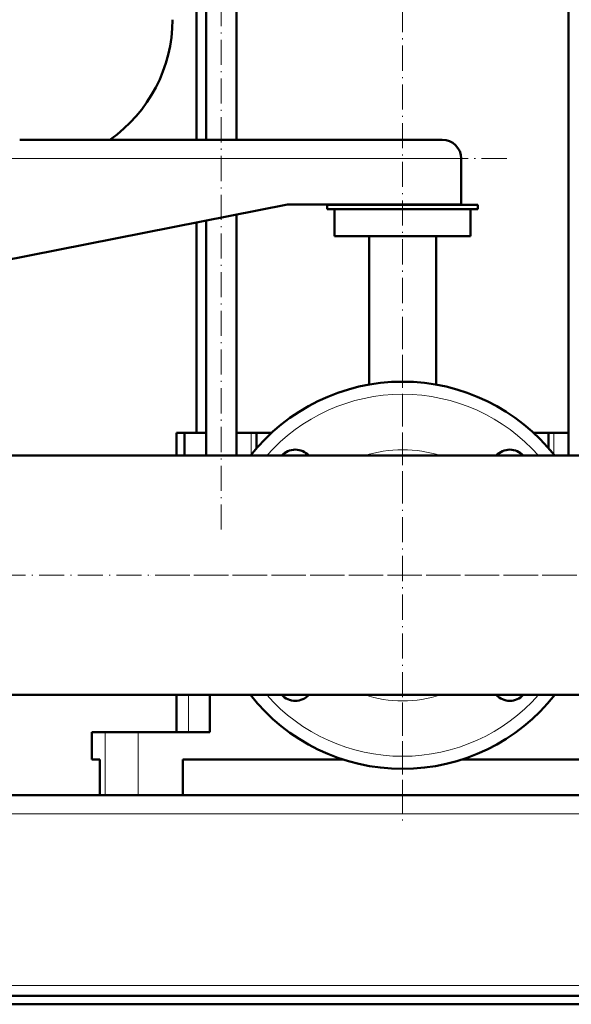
# Model space of a CAD drawing. Extents: x -1976 to 2357, y -1877 to 748.
# Tile 42 of 61: x 214 to 477, y -448 to 23. Entities that reach past the tile are written whole.
import ezdxf

# ---------------------------------------------------------------- set-up
doc = ezdxf.new("R2010")
doc.units = 0
doc.linetypes.add('DASHDOT', pattern=[18.5, 12, -3, 0.5, -3])

msp = doc.modelspace()

# ---------------------------------------------------------------- linework, layer by layer
at = {"color": 7, "linetype": 'DASHDOT', "lineweight": 18}
for p, q in [((309.94, -221.08), (309.94, 202.58)), ((396.57, -205.38), (396.57, 160.02)), ((446.37, -43.82), (184.76, -43.82)), ((396.57, -122.68), (396.57, -363.18)), ((-424.64, -242.93), (765.77, -242.93)), ((516.82, -242.93), (276.32, -242.93)), ((396.57, -352.71), (396.57, -295.29))]:
    msp.add_line(p, q, dxfattribs=at)
at = {"color": 7, "lineweight": 50}
for p, q in [((298.07, -34.82), (298.07, 102.57)), ((302.64, -34.82), (302.64, 102.57)), ((317.24, -34.82), (317.24, 102.57)), ((475.89, -185.78), (475.89, 102.57)), ((415.57, -34.82), (213.57, -34.82)), ((424.57, -65.82), (424.57, -43.82)), ((204.57, -92.82), (341.57, -65.82)), ((341.57, -65.82), (424.57, -65.82)), ((432.57, -65.93), (360.57, -65.93)), ((360.57, -65.93), (360.57, -67.93)), ((432.57, -67.93), (360.57, -67.93)), ((364.07, -67.93), (364.07, -80.93)), ((429.07, -80.93), (429.07, -67.93)), ((432.57, -67.93), (432.57, -65.93)), ((298.07, -174.93), (298.07, -74.39)), ((302.64, -185.78), (302.64, -73.49)), ((317.24, -185.78), (317.24, -70.61)), ((429.07, -80.93), (364.07, -80.93)), ((380.57, -80.93), (380.57, -151.82)), ((412.57, -151.82), (412.57, -80.93)), ((288.57, -174.93), (291.73, -174.93)), ((288.57, -174.93), (288.57, -185.78)), ((291.73, -174.93), (292.33, -174.93)), ((292.33, -185.78), (292.33, -174.93)), ((302.64, -174.93), (292.33, -174.93)), ((324.22, -174.93), (317.24, -174.93)), ((326.79, -174.93), (324.22, -174.93)), ((326.79, -182.2), (326.79, -174.93)), ((326.79, -174.93), (333.86, -174.93)), ((459.27, -174.93), (460.51, -174.93)), ((460.51, -174.93), (466.34, -174.93)), ((468.91, -174.93), (466.34, -174.93)), ((466.34, -182.2), (466.34, -174.93)), ((475.89, -174.93), (468.91, -174.93)), ((618.57, -185.78), (160.02, -185.78)), ((178.07, -185.78), (288.56, -185.78)), ((618.57, -300.08), (-325.43, -300.08)), ((288.57, -300.08), (288.57, -317.93)), ((304.51, -317.93), (304.51, -300.08)), ((248.07, -317.93), (254.37, -317.93)), ((248.07, -330.93), (248.07, -317.93)), ((254.37, -317.93), (270.27, -317.93)), ((270.27, -317.93), (304.51, -317.93)), ((251.92, -330.93), (248.07, -330.93)), ((251.92, -330.93), (251.92, -347.93)), ((368.06, -330.93), (291.57, -330.93)), ((291.57, -347.93), (291.57, -330.93)), ((501.57, -330.93), (425.07, -330.93)), ((587.57, -347.93), (-294.43, -347.93)), ((254.37, -347.93), (251.92, -347.93)), ((270.27, -347.93), (254.37, -347.93)), ((291.57, -347.93), (270.27, -347.93)), ((586.57, -443.93), (-293.43, -443.93)), ((-293.43, -447.93), (586.57, -447.93))]:
    msp.add_line(p, q, dxfattribs=at)
at = {"color": 7, "lineweight": 18}
for p, q in [((424.57, -43.82), (206.56, -43.82)), ((324.22, -185.28), (324.22, -174.93)), ((468.91, -185.28), (468.91, -174.93)), ((294.18, -300.08), (294.18, -317.93)), ((254.37, -317.93), (254.37, -347.93)), ((270.27, -317.93), (270.27, -347.93)), ((587.57, -356.93), (-294.43, -356.93)), ((596.57, -438.93), (-303.43, -438.93))]:
    msp.add_line(p, q, dxfattribs=at)
at = {"color": 7, "lineweight": 50}
for centre, radius, start, end in [((216.57, 22.52), 70, 305.0002, 360), ((415.57, -43.82), 9, 0, 90), ((396.57, -242.93), 92.5, 38.1583, 141.8417), ((345.3, -191.66), 8.75, 42.2628, 137.7372), ((447.83, -191.66), 8.75, 42.2628, 137.7372), ((396.57, -242.93), 92.5, 218.1585, 321.8415), ((345.3, -294.19), 8.75, 222.2646, 317.7354), ((447.83, -294.19), 8.75, 222.2646, 317.7354)]:
    msp.add_arc(centre, radius, start, end, dxfattribs=at)
at = {"color": 7, "lineweight": 18}
for radius, start, end in [(86.5, 41.3527, 138.6473), (60, 72.2693, 107.7307), (86.5, 221.3529, 318.6471), (60, 252.2699, 287.7301)]:
    msp.add_arc((396.57, -242.93), radius, start, end, dxfattribs=at)

doc.saveas('drawing.dxf')
